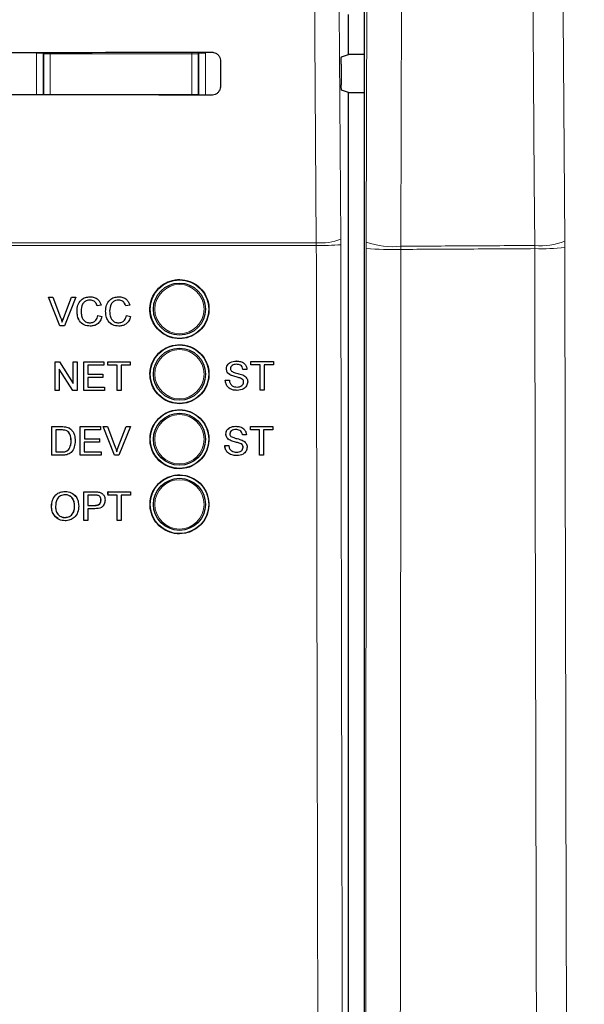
# Model space of a CAD drawing. Header units: millimetres. Extents: x 5 to 418, y 2 to 292.
# Tile 18 of 70: x 118 to 125, y 158 to 171. Entities that reach past the tile are written whole.
import ezdxf

# ---------------------------------------------------------------- set-up
doc = ezdxf.new("R2010")
doc.units = ezdxf.units.MM
doc.layers.add('SLD-0', color=7, linetype='Continuous')
doc.styles.add('SLDTEXTSTYLE1', font='TXT', dxfattribs={"width": 0.605})
doc.dimstyles.new('SLDDIMSTYLE1', dxfattribs={"dimtxt": 3.5, "dimasz": 3.302, "dimexe": 0, "dimexo": 0.0625, "dimgap": 0.875, "dimtad": 1, "dimdec": 1, "dimlfac": 6, "dimrnd": 1e-09, "dimzin": 12, "dimdsep": 46, "dimtxsty": 'SLDTEXTSTYLE1', "dimsah": 1, "dimcen": 0.09, "dimadec": 0, "dimazin": 3, "dimtfac": 1, "dimtofl": 0, "dimtmove": 0, "dimatfit": 3, "dimfxl": 1, "dimfrac": 2, "dimtolj": 1, "dimtzin": 12, "dimarcsym": 0})

# ---------------------------------------------------------------- blocks, each defined once
blk = doc.blocks.new('_D_1')
at = {"layer": 'SLD-0', "color": 7}
for p, q in [((130.495, 247.673), (149.439, 247.673)), ((148.439, 93.785), (148.439, 247.673)), ((116.637, 93.785), (149.439, 93.785))]:
    blk.add_line(p, q, dxfattribs=at)
for centre, start, end in [((145.753, 171.373), 63.4349, 116.5651), ((145.753, 170.085), 243.4349, 296.5651)]:
    blk.add_arc(centre, 6.006, start, end, dxfattribs=at)
for points in [[(148.439, 247.673), (147.931, 244.371), (148.947, 244.371)], [(148.439, 93.785), (148.947, 97.087), (147.931, 97.087)]]:
    blk.add_solid(points, dxfattribs=at)
at = {"layer": 'SLD-0', "color": 7, "insert": (143.927, 164.713), "char_height": 3.5, "attachment_point": 1, "rotation": 90, "style": 'SLDTEXTSTYLE1'}
blk.add_mtext('923,3', dxfattribs=at)

msp = doc.modelspace()

# ---------------------------------------------------------------- linework, layer by layer
at = {"color": 7, "linetype": 'Continuous', "lineweight": 25}
for p, q in [((122.2903, 181.8158), (122.2903, 147.096)), ((122.0888, 170.3251), (122.0888, 170.8367)), ((120.4459, 170.2476), (120.4467, 169.9142)), ((121.9968, 170.2944), (122.0888, 170.3251)), ((122.2903, 170.3251), (122.0888, 170.3251)), ((121.9925, 170.2001), (121.9943, 169.9391)), ((122.0888, 169.8367), (121.9986, 169.8668)), ((122.0888, 147.2305), (122.0888, 169.8367)), ((122.0888, 169.8367), (122.2903, 169.8367)), ((118.3909, 166.8515), (118.2432, 167.2181)), ((118.2436, 167.2181), (118.2432, 167.2181)), ((118.3913, 166.8515), (118.2436, 167.2181)), ((118.2436, 167.2181), (118.2996, 167.2181)), ((118.2996, 167.2181), (118.3992, 166.9553)), ((118.4392, 166.9553), (118.5391, 167.2181)), ((118.5951, 167.2181), (118.4473, 166.8515)), ((118.5391, 167.2181), (118.5388, 167.2181)), ((118.5391, 167.2181), (118.5951, 167.2181)), ((118.7783, 167.2228), (118.778, 167.2228)), ((119.1446, 167.2228), (119.1444, 167.2228)), ((118.4389, 166.9553), (118.5254, 167.183)), ((118.8678, 167.1052), (118.8675, 167.1052)), ((118.9195, 167.1163), (118.8678, 167.1052)), ((119.2342, 167.1052), (119.2338, 167.1052)), ((119.2858, 167.1163), (119.2342, 167.1052)), ((118.6095, 167.0375), (118.6092, 167.0375)), ((118.8772, 166.9809), (118.8769, 166.9809)), ((118.8772, 166.9809), (118.9289, 166.9688)), ((118.9759, 167.0375), (118.9755, 167.0375)), ((119.2436, 166.9809), (119.2432, 166.9809)), ((119.2436, 166.9809), (119.2952, 166.9688)), ((118.3913, 166.8515), (118.3909, 166.8515)), ((118.4473, 166.8515), (118.3913, 166.8515)), ((118.7793, 166.8468), (118.779, 166.8468)), ((119.1457, 166.8468), (119.1453, 166.8468)), ((118.3294, 166.3874), (118.3291, 166.3874)), ((118.3294, 166.0207), (118.3294, 166.3874)), ((118.3294, 166.3874), (118.384, 166.3874)), ((118.384, 166.3874), (118.5595, 166.1138)), ((118.5595, 166.3874), (118.5593, 166.3874)), ((118.5595, 166.1138), (118.5595, 166.3874)), ((118.5595, 166.3874), (118.6111, 166.3874)), ((118.6111, 166.3874), (118.6111, 166.0207)), ((118.6957, 166.3874), (118.6955, 166.3874)), ((118.6957, 166.0207), (118.6957, 166.3874)), ((118.6957, 166.3874), (118.9539, 166.3874)), ((118.9539, 166.3451), (118.7473, 166.3451)), ((118.7473, 166.3451), (118.7473, 166.2323)), ((118.9539, 166.3874), (118.9539, 166.3451)), ((119.0056, 166.3874), (119.0055, 166.3874)), ((119.0056, 166.3451), (119.0055, 166.3451)), ((119.0056, 166.3451), (119.0056, 166.3874)), ((119.0056, 166.3874), (119.292, 166.3874)), ((119.123, 166.3451), (119.0056, 166.3451)), ((119.123, 166.0207), (119.123, 166.3451)), ((119.292, 166.3451), (119.1747, 166.3451)), ((119.1747, 166.3451), (119.1747, 166.0207)), ((119.292, 166.3874), (119.292, 166.3451)), ((120.6506, 166.3998), (120.6505, 166.3998)), ((120.8381, 166.3951), (120.8379, 166.3951)), ((120.8381, 166.3528), (120.8379, 166.3528)), ((120.8381, 166.3528), (120.8381, 166.3951)), ((120.8381, 166.3951), (121.1246, 166.3951)), ((120.9555, 166.3528), (120.8381, 166.3528)), ((120.9555, 166.0284), (120.9555, 166.3528)), ((121.1246, 166.3528), (121.0072, 166.3528)), ((121.0072, 166.3528), (121.0072, 166.0284)), ((121.1246, 166.3951), (121.1246, 166.3528)), ((118.5565, 166.0207), (118.381, 166.2943)), ((118.381, 166.2943), (118.381, 166.0207)), ((118.7473, 166.2323), (118.9399, 166.2323)), ((118.9399, 166.2323), (118.9399, 166.19)), ((120.5234, 166.2994), (120.5232, 166.2994)), ((120.5775, 166.2201), (120.5772, 166.2201)), ((120.7348, 166.2917), (120.7345, 166.2917)), ((120.7864, 166.2917), (120.7348, 166.2917)), ((120.9552, 166.0284), (120.9552, 166.3231)), ((118.9399, 166.19), (118.7473, 166.19)), ((118.7473, 166.19), (118.7473, 166.063)), ((120.5093, 166.1554), (120.509, 166.1554)), ((120.5093, 166.1554), (120.561, 166.1554)), ((120.7051, 166.1795), (120.7048, 166.1795)), ((120.7442, 166.13), (120.7438, 166.13)), ((118.3286, 166.0207), (118.3286, 166.0212)), ((118.3294, 166.0207), (118.3286, 166.0207)), ((118.381, 166.0207), (118.3294, 166.0207)), ((118.5565, 166.0207), (118.5559, 166.0207)), ((118.6111, 166.0207), (118.5565, 166.0207)), ((118.6957, 166.0207), (118.695, 166.0207)), ((118.9633, 166.0207), (118.6957, 166.0207)), ((118.7473, 166.063), (118.9633, 166.063)), ((118.9633, 166.063), (118.9633, 166.0207)), ((119.123, 166.0207), (119.1224, 166.0207)), ((119.1747, 166.0207), (119.123, 166.0207)), ((120.6628, 166.0237), (120.6624, 166.0237)), ((120.9555, 166.0284), (120.9552, 166.0284)), ((121.0072, 166.0284), (120.9555, 166.0284)), ((118.2847, 165.193), (118.2853, 165.5595)), ((118.2853, 165.5595), (118.2848, 165.5599)), ((118.2853, 165.5595), (118.4106, 165.5594)), ((118.3369, 165.5172), (118.3365, 165.2353)), ((118.4112, 165.5171), (118.3369, 165.5172)), ((118.4753, 165.5541), (118.4748, 165.5546)), ((118.5286, 165.5279), (118.5281, 165.5284)), ((118.5355, 165.5216), (118.5349, 165.5222)), ((118.6517, 165.5594), (118.6512, 165.5599)), ((118.6512, 165.1929), (118.6517, 165.5594)), ((118.6517, 165.5594), (118.9101, 165.5593)), ((118.7033, 165.5171), (118.7032, 165.4043)), ((118.91, 165.517), (118.7033, 165.5171)), ((118.9101, 165.5593), (118.9095, 165.5598)), ((118.9101, 165.5593), (118.91, 165.517)), ((118.9434, 165.5593), (118.9428, 165.5598)), ((119.0906, 165.1928), (118.9434, 165.5593)), ((118.9434, 165.5593), (118.9994, 165.5592)), ((118.9994, 165.5592), (118.9988, 165.5598)), ((118.9994, 165.5592), (119.0986, 165.2966)), ((119.138, 165.2971), (119.2384, 165.5598)), ((119.1386, 165.2966), (119.239, 165.5592)), ((119.295, 165.5592), (119.1466, 165.1928)), ((119.239, 165.5592), (119.2384, 165.5598)), ((119.2384, 165.5598), (119.2944, 165.5597)), ((119.239, 165.5592), (119.295, 165.5592)), ((119.295, 165.5592), (119.2944, 165.5597)), ((120.5165, 165.4639), (120.5163, 165.4639)), ((120.6436, 165.5643), (120.6436, 165.5643)), ((120.7278, 165.4562), (120.7276, 165.4562)), ((120.7795, 165.4562), (120.7278, 165.4562)), ((120.8312, 165.5173), (120.8309, 165.5173)), ((120.8312, 165.5596), (120.831, 165.5596)), ((120.8312, 165.5173), (120.8312, 165.5596)), ((120.8312, 165.5596), (121.1177, 165.5596)), ((120.9486, 165.5173), (120.8312, 165.5173)), ((120.9482, 165.1929), (120.9482, 165.488)), ((120.9486, 165.1929), (120.9486, 165.5173)), ((121.1177, 165.5173), (121.0002, 165.5173)), ((121.0002, 165.5173), (121.0002, 165.1929)), ((121.1177, 165.5596), (121.1177, 165.5173)), ((118.534, 165.379), (118.5335, 165.3794)), ((118.7031, 165.362), (118.7029, 165.2352)), ((118.8957, 165.362), (118.7031, 165.362)), ((118.7032, 165.4043), (118.8958, 165.4042)), ((118.8958, 165.4042), (118.8952, 165.4048)), ((118.8958, 165.4042), (118.8957, 165.362)), ((120.5024, 165.3198), (120.502, 165.3198)), ((120.5024, 165.3198), (120.554, 165.3198)), ((120.5705, 165.3846), (120.5703, 165.3846)), ((120.6982, 165.344), (120.6978, 165.344)), ((118.2847, 165.193), (118.2843, 165.1935)), ((118.416, 165.193), (118.2847, 165.193)), ((118.3365, 165.2353), (118.412, 165.2353)), ((118.4986, 165.2611), (118.4981, 165.2616)), ((118.6512, 165.1929), (118.6507, 165.1934)), ((118.9189, 165.1928), (118.6512, 165.1929)), ((118.7029, 165.2352), (118.919, 165.2351)), ((118.919, 165.2351), (118.9185, 165.2356)), ((118.919, 165.2351), (118.9189, 165.1928)), ((119.0906, 165.1928), (119.09, 165.1933)), ((119.1466, 165.1928), (119.0906, 165.1928)), ((119.1386, 165.2966), (119.138, 165.2971)), ((120.7372, 165.2945), (120.7369, 165.2945)), ((120.9486, 165.1929), (120.9482, 165.1929)), ((121.0002, 165.1929), (120.9486, 165.1929)), ((120.6558, 165.1882), (120.6555, 165.1882)), ((118.4574, 164.7293), (118.4567, 164.7299)), ((118.6957, 164.5517), (118.696, 164.7252)), ((118.6967, 164.7246), (118.696, 164.7252)), ((118.696, 164.7252), (118.8306, 164.7252)), ((118.6961, 164.3582), (118.6967, 164.7246)), ((118.6967, 164.7246), (118.8313, 164.7246)), ((118.8856, 164.7211), (118.8849, 164.7217)), ((118.9368, 164.6984), (118.936, 164.6991)), ((119.0059, 164.6887), (119.006, 164.7252)), ((119.0067, 164.7246), (119.006, 164.7252)), ((119.006, 164.7252), (119.2925, 164.7252)), ((119.0066, 164.6823), (119.0067, 164.7246)), ((119.0067, 164.7246), (119.2932, 164.7246)), ((119.2932, 164.7246), (119.2925, 164.7252)), ((119.2932, 164.7246), (119.2931, 164.6823)), ((118.7483, 164.6823), (118.7481, 164.5508)), ((118.8358, 164.6823), (118.7483, 164.6823)), ((118.9173, 164.6178), (118.9166, 164.6184)), ((119.0066, 164.6823), (119.0059, 164.6829)), ((119.1241, 164.6823), (119.0066, 164.6823)), ((119.1235, 164.3582), (119.1241, 164.6823)), ((119.1757, 164.6823), (119.1752, 164.3582)), ((119.2931, 164.6823), (119.1757, 164.6823)), ((118.2831, 164.5365), (118.2824, 164.5372)), ((118.579, 164.5411), (118.5783, 164.5418)), ((118.748, 164.5085), (118.7478, 164.3582)), ((118.8378, 164.5085), (118.748, 164.5085)), ((118.7481, 164.5508), (118.8365, 164.5508)), ((118.4565, 164.3957), (118.4557, 164.3964)), ((118.6961, 164.3582), (118.6955, 164.3588)), ((118.7478, 164.3582), (118.6961, 164.3582)), ((119.1235, 164.3582), (119.1229, 164.3587)), ((119.1752, 164.3582), (119.1235, 164.3582))]:
    msp.add_line(p, q, dxfattribs=at)
at = {"color": 7, "linetype": 'Continuous', "lineweight": 18}
for p, q in [((122.3154, 167.9239), (122.3424, 179.7131)), ((122.786, 179.6591), (122.759, 167.8699)), ((118.0902, 170.3433), (118.1736, 170.3433)), ((118.0902, 169.8079), (118.0902, 170.3433)), ((118.1823, 170.3345), (118.1736, 170.3433)), ((118.1736, 170.3433), (118.1736, 169.8078)), ((118.1823, 170.3345), (118.2656, 170.3345)), ((118.1823, 169.8126), (118.1823, 170.3345)), ((118.2656, 170.3528), (118.2656, 170.3345)), ((118.2656, 170.3345), (118.2656, 169.8126)), ((120.0786, 170.3345), (118.2656, 170.3345)), ((120.0786, 170.3542), (120.0786, 170.3345)), ((120.0786, 169.8126), (120.0786, 170.3345)), ((120.0786, 170.3345), (120.1619, 170.3345)), ((120.1707, 170.3433), (120.1619, 170.3345)), ((120.1619, 170.3345), (120.1619, 169.8126)), ((120.1707, 169.8063), (120.1707, 170.3433)), ((120.254, 170.3433), (120.1707, 170.3433)), ((120.254, 170.3433), (120.254, 169.8063)), ((118.1822, 169.8078), (118.1823, 169.8126)), ((118.1823, 169.8126), (118.2656, 169.8126)), ((118.1827, 169.8078), (118.1823, 169.8126)), ((118.2656, 169.8126), (120.0786, 169.8126)), ((118.2656, 169.8126), (118.2656, 169.8078)), ((120.0786, 169.8126), (120.1619, 169.8126)), ((120.0786, 169.8126), (120.0786, 169.8064)), ((120.1619, 169.8126), (120.1613, 169.8063)), ((120.1619, 169.8126), (120.162, 169.8063)), ((121.6754, 167.88), (117.615, 167.88)), ((117.6171, 167.9151), (121.6749, 167.9151)), ((121.6749, 167.9151), (121.6754, 167.88)), ((121.9889, 167.8891), (121.9886, 167.9593)), ((122.3154, 167.9239), (122.3153, 167.8426)), ((122.7589, 167.8292), (122.759, 167.8699)), ((124.4736, 167.839), (124.4733, 167.8796)), ((124.8581, 167.9336), (124.8585, 167.8523)), ((118.4392, 166.9553), (118.4389, 166.9553)), ((118.4106, 165.5594), (118.4101, 165.5599)), ((118.412, 165.2353), (118.4115, 165.2357)), ((118.8313, 164.7246), (118.8306, 164.7252)), ((118.8365, 164.5508), (118.8358, 164.5514))]:
    msp.add_line(p, q, dxfattribs=at)
at = {"color": 7, "linetype": 'Continuous', "lineweight": 18, "flags": 128}
for points in [[(121.6749, 167.9151), (121.6703, 168.5758), (121.6516, 171.2186), (121.5915, 179.7089)], [(121.9055, 179.7531), (121.9471, 173.8541), (121.9886, 167.9593)], [(124.7769, 179.7204), (124.7976, 176.7224), (124.8182, 173.7244), (124.8581, 167.9336)], [(124.4733, 167.8796), (124.4676, 168.7058), (124.4448, 172.0106), (124.4219, 175.3154), (124.3919, 179.6664)], [(118.1823, 170.3345), (118.1839, 170.3507), (118.1844, 170.3527)], [(120.1595, 170.3542), (120.1603, 170.3507), (120.1619, 170.3345)]]:
    msp.add_lwpolyline(points, dxfattribs=at)
at = {"color": 7, "linetype": 'Continuous', "lineweight": 25}
for centre, radius in [((119.9221, 167.0642), 0.375), ((119.9221, 167.0642), 0.3333), ((119.9221, 166.2309), 0.375), ((119.9221, 166.2309), 0.3333), ((119.9221, 165.3976), 0.375), ((119.9221, 165.3976), 0.3333), ((119.9221, 164.5642), 0.375), ((119.9221, 164.5642), 0.3333)]:
    msp.add_circle(centre, radius, dxfattribs=at)
at = {"color": 7, "linetype": 'Continuous', "lineweight": 18}
for centre in [(119.9221, 167.0642), (119.9221, 166.2309), (119.9221, 165.3976), (119.9221, 164.5642)]:
    msp.add_circle(centre, 0.3158, dxfattribs=at)
for centre, radius, start, end in [((121.738, 168.6025), 0.6903, 264.75697, 291.28619), ((121.7401, 171.0503), 3.171, 268.83046, 274.50021), ((122.6476, 171.5145), 3.6869, 264.82915, 271.72905), ((122.6492, 168.8164), 0.9529, 249.49854, 276.61784), ((124.5493, 168.7365), 0.8602, 264.92833, 291.03611), ((124.5518, 171.1553), 3.3173, 268.65058, 275.30507)]:
    msp.add_arc(centre, radius, start, end, dxfattribs=at)
at = {"color": 7, "linetype": 'Continuous', "lineweight": 25}
for centre, major_axis, start_param, end_param in [((112.0888, 173.2448), (165.7984, 0), 4.7457074, 4.7621688), ((112.0888, 166.9305), (164.9535, 0), 1.5207614, 1.5372995)]:
    msp.add_ellipse(centre, major_axis=major_axis, ratio=0.0174551, start_param=start_param, end_param=end_param, dxfattribs=at)
for points, knots in [([(120.3388, 170.3544), (120.3447, 170.3541), (120.3625, 170.3532), (120.3911, 170.343), (120.4197, 170.3206), (120.4394, 170.2897), (120.4456, 170.2637), (120.4459, 170.2496), (120.4459, 170.2476)], [0, 0, 0, 0, 0.1046692, 0.317023, 0.5307428, 0.746575, 0.9639054, 1, 1, 1, 1]), ([(121.9925, 170.2001), (121.9925, 170.2094), (121.9924, 170.2281), (121.993, 170.2547), (121.994, 170.2761), (121.9953, 170.2911), (121.9963, 170.2933), (121.9968, 170.2944)], [0, 0, 0, 0, 0.1983621, 0.396713, 0.5954388, 0.7952465, 1, 1, 1, 1]), ([(120.4467, 169.9142), (120.4464, 169.9082), (120.4455, 169.8899), (120.4349, 169.8607), (120.4118, 169.8318), (120.3805, 169.8123), (120.3546, 169.8064), (120.3407, 169.8062), (120.3388, 169.8062)], [0, 0, 0, 0, 0.1086494, 0.3253892, 0.5407101, 0.7539172, 0.9656881, 1, 1, 1, 1]), ([(121.9986, 169.8668), (121.9981, 169.8679), (121.9971, 169.8701), (121.9958, 169.885), (121.9948, 169.9067), (121.9944, 169.9263), (121.9943, 169.9373), (121.9943, 169.9391)], [0, 0, 0, 0, 0.2392868, 0.4785981, 0.7171951, 0.9543381, 1, 1, 1, 1]), ([(119.6547, 167.3324), (119.6276, 167.2995), (119.5733, 167.2336), (119.5391, 167.1076), (119.5458, 166.979), (119.5953, 166.8594), (119.6815, 166.7629), (119.795, 166.7003), (119.9229, 166.6789), (120.0506, 166.701), (120.1637, 166.7642), (120.2494, 166.8612), (120.2982, 166.9809), (120.3046, 167.11), (120.268, 167.2341), (120.1924, 167.3391), (120.0863, 167.4132), (119.9613, 167.4481), (119.8323, 167.4392), (119.7267, 167.3956), (119.6747, 167.35), (119.6547, 167.3324)], [0, 0, 0, 0, 0.0535723, 0.1071443, 0.1607313, 0.2143785, 0.2681024, 0.321888, 0.375695, 0.4294732, 0.4831833, 0.5368141, 0.5903891, 0.6439578, 0.6975746, 0.7512731, 0.8050495, 0.8588638, 0.9126587, 0.9663868, 1, 1, 1, 1]), ([(118.6092, 167.0375), (118.6112, 167.064), (118.6151, 167.1167), (118.6559, 167.1816), (118.7158, 167.2171), (118.7572, 167.2209), (118.778, 167.2228)], [0, 0, 0, 0, 0.2804925, 0.5595697, 0.7796153, 1, 1, 1, 1]), ([(118.6095, 167.0375), (118.6115, 167.064), (118.6155, 167.1167), (118.6563, 167.1816), (118.7162, 167.2171), (118.7576, 167.2209), (118.7783, 167.2228)], [0, 0, 0, 0, 0.2804925, 0.5595697, 0.7796153, 1, 1, 1, 1]), ([(118.7783, 167.2228), (118.7963, 167.2215), (118.8321, 167.2189), (118.8761, 167.1923), (118.9055, 167.1562), (118.9148, 167.1296), (118.9195, 167.1163)], [0, 0, 0, 0, 0.2800806, 0.5594487, 0.7795488, 1, 1, 1, 1]), ([(118.9755, 167.0375), (118.9775, 167.064), (118.9814, 167.1167), (119.0222, 167.1816), (119.0822, 167.2171), (119.1236, 167.2209), (119.1443, 167.2228)], [0, 0, 0, 0, 0.2804925, 0.5595697, 0.7796153, 1, 1, 1, 1]), ([(118.9759, 167.0375), (118.9778, 167.064), (118.9818, 167.1167), (119.0226, 167.1816), (119.0825, 167.2171), (119.1239, 167.2209), (119.1446, 167.2228)], [0, 0, 0, 0, 0.2804925, 0.5595697, 0.7796153, 1, 1, 1, 1]), ([(119.1446, 167.2228), (119.1626, 167.2215), (119.1984, 167.2189), (119.2424, 167.1923), (119.2718, 167.1562), (119.2812, 167.1296), (119.2858, 167.1163)], [0, 0, 0, 0, 0.2800806, 0.5594487, 0.7795488, 1, 1, 1, 1]), ([(118.7758, 167.1805), (118.7629, 167.1796), (118.737, 167.1779), (118.7024, 167.1582), (118.6669, 167.1131), (118.6635, 167.0688), (118.6612, 167.0377)], [0, 0, 0, 0, 0.1872234, 0.3739058, 0.5607363, 1, 1, 1, 1]), ([(118.8675, 167.1052), (118.8634, 167.1166), (118.8554, 167.1393), (118.8327, 167.1654), (118.8039, 167.1788), (118.785, 167.18), (118.7755, 167.1805)], [0, 0, 0, 0, 0.2805533, 0.55973893, 0.77965382, 1, 1, 1, 1]), ([(118.8678, 167.1052), (118.8638, 167.1166), (118.8557, 167.1393), (118.833, 167.1654), (118.8043, 167.1788), (118.7853, 167.18), (118.7758, 167.1805)], [0, 0, 0, 0, 0.2805533, 0.5597389, 0.7796538, 1, 1, 1, 1]), ([(119.1421, 167.1805), (119.1292, 167.1796), (119.1033, 167.1779), (119.0688, 167.1582), (119.0332, 167.1131), (119.0299, 167.0688), (119.0275, 167.0377)], [0, 0, 0, 0, 0.1872234, 0.3739058, 0.5607363, 1, 1, 1, 1]), ([(119.2338, 167.1052), (119.2298, 167.1166), (119.2217, 167.1393), (119.199, 167.1654), (119.1703, 167.1788), (119.1513, 167.18), (119.1418, 167.1805)], [0, 0, 0, 0, 0.2805533, 0.5597389, 0.7796538, 1, 1, 1, 1]), ([(119.2342, 167.1052), (119.2301, 167.1166), (119.2221, 167.1393), (119.1993, 167.1654), (119.1706, 167.1788), (119.1516, 167.18), (119.1421, 167.1805)], [0, 0, 0, 0, 0.2805533, 0.5597389, 0.7796538, 1, 1, 1, 1]), ([(118.779, 166.8468), (118.7515, 166.8488), (118.6968, 166.8528), (118.639, 166.9085), (118.6137, 166.9738), (118.6107, 167.0163), (118.6092, 167.0375)], [0, 0, 0, 0, 0.2799551, 0.5580876, 0.7789116, 1, 1, 1, 1]), ([(118.7793, 166.8468), (118.7519, 166.8488), (118.6972, 166.8528), (118.6393, 166.9085), (118.6141, 166.9738), (118.611, 167.0163), (118.6095, 167.0375)], [0, 0, 0, 0, 0.2799551, 0.5580876, 0.7789116, 1, 1, 1, 1]), ([(118.6612, 167.0377), (118.6622, 167.0181), (118.6643, 166.9788), (118.6856, 166.9261), (118.7281, 166.8945), (118.759, 166.8909), (118.7745, 166.8891)], [0, 0, 0, 0, 0.281245, 0.5607156, 0.780138, 1, 1, 1, 1]), ([(118.7741, 166.8891), (118.7882, 166.8904), (118.8164, 166.8932), (118.8592, 166.9243), (118.8702, 166.9594), (118.8769, 166.9809)], [0, 0, 0, 0, 0.2807112, 0.5609046, 1, 1, 1, 1]), ([(118.7745, 166.8891), (118.7886, 166.8904), (118.8167, 166.8932), (118.8596, 166.9243), (118.8705, 166.9594), (118.8772, 166.9809)], [0, 0, 0, 0, 0.2807112, 0.5609046, 1, 1, 1, 1]), ([(118.9289, 166.9688), (118.9228, 166.9501), (118.9107, 166.9126), (118.872, 166.8716), (118.8256, 166.8498), (118.7948, 166.8478), (118.7793, 166.8468)], [0, 0, 0, 0, 0.2802563, 0.5595462, 0.7795894, 1, 1, 1, 1]), ([(119.1453, 166.8468), (119.1179, 166.8488), (119.0631, 166.8528), (119.0053, 166.9085), (118.98, 166.9738), (118.977, 167.0163), (118.9755, 167.0375)], [0, 0, 0, 0, 0.2799551, 0.5580876, 0.7789116, 1, 1, 1, 1]), ([(119.1457, 166.8468), (119.1182, 166.8488), (119.0635, 166.8528), (119.0056, 166.9085), (118.9804, 166.9738), (118.9774, 167.0163), (118.9759, 167.0375)], [0, 0, 0, 0, 0.27995506, 0.55808759, 0.77891157, 1, 1, 1, 1]), ([(119.0275, 167.0377), (119.0285, 167.0181), (119.0306, 166.9788), (119.0519, 166.9261), (119.0944, 166.8945), (119.1254, 166.8909), (119.1408, 166.8891)], [0, 0, 0, 0, 0.281245, 0.5607156, 0.780138, 1, 1, 1, 1]), ([(119.1405, 166.8891), (119.1545, 166.8904), (119.1827, 166.8932), (119.2255, 166.9243), (119.2365, 166.9594), (119.2432, 166.9809)], [0, 0, 0, 0, 0.2807112, 0.5609046, 1, 1, 1, 1]), ([(119.1408, 166.8891), (119.1549, 166.8904), (119.183, 166.8932), (119.2259, 166.9243), (119.2369, 166.9594), (119.2436, 166.9809)], [0, 0, 0, 0, 0.2807112, 0.5609046, 1, 1, 1, 1]), ([(119.2952, 166.9688), (119.2892, 166.9501), (119.277, 166.9126), (119.2384, 166.8716), (119.1919, 166.8498), (119.1611, 166.8478), (119.1457, 166.8468)], [0, 0, 0, 0, 0.2802563, 0.5595462, 0.7795894, 1, 1, 1, 1]), ([(118.3992, 166.9553), (118.4033, 166.9444), (118.4106, 166.9249), (118.4167, 166.9049), (118.4193, 166.8961)], [0, 0, 0, 0, 0.5599982, 1, 1, 1, 1]), ([(118.419, 166.8961), (118.4224, 166.9073), (118.4284, 166.9272), (118.4357, 166.9467), (118.4389, 166.9553)], [0, 0, 0, 0, 0.5599723, 1, 1, 1, 1]), ([(118.4193, 166.8961), (118.4227, 166.9073), (118.4287, 166.9272), (118.436, 166.9467), (118.4392, 166.9553)], [0, 0, 0, 0, 0.5599723, 1, 1, 1, 1]), ([(119.6548, 166.4985), (119.6277, 166.4656), (119.5736, 166.3998), (119.5395, 166.274), (119.5463, 166.1455), (119.5959, 166.026), (119.6821, 165.9297), (119.7955, 165.8673), (119.9232, 165.846), (120.0508, 165.8682), (120.1637, 165.9314), (120.2492, 166.0284), (120.2978, 166.148), (120.3042, 166.277), (120.2675, 166.4008), (120.1919, 166.5057), (120.0858, 166.5796), (119.9609, 166.6143), (119.832, 166.6053), (119.7266, 166.5617), (119.6748, 166.5161), (119.6548, 166.4985)], [0, 0, 0, 0, 0.0535691, 0.1071378, 0.1607248, 0.2143765, 0.2681074, 0.3218995, 0.3757097, 0.4294864, 0.4831909, 0.5368144, 0.5903835, 0.6439506, 0.6975706, 0.7512757, 0.8050594, 0.8588783, 0.912673, 0.9663964, 1, 1, 1, 1]), ([(120.5231, 166.2994), (120.5243, 166.3107), (120.5268, 166.3333), (120.545, 166.3629), (120.5847, 166.3935), (120.6232, 166.3972), (120.6503, 166.3998)], [0, 0, 0, 0, 0.1870287, 0.3741238, 0.5611402, 1, 1, 1, 1]), ([(120.5234, 166.2994), (120.5246, 166.3107), (120.5271, 166.3333), (120.5454, 166.3629), (120.585, 166.3935), (120.6236, 166.3972), (120.6506, 166.3998)], [0, 0, 0, 0, 0.1870287, 0.3741238, 0.5611402, 1, 1, 1, 1]), ([(120.6527, 166.3575), (120.6427, 166.3571), (120.6228, 166.3564), (120.5963, 166.3462), (120.5783, 166.3263), (120.5762, 166.3106), (120.5751, 166.3028)], [0, 0, 0, 0, 0.2812903, 0.5608202, 0.7806803, 1, 1, 1, 1]), ([(120.6506, 166.3998), (120.6688, 166.3987), (120.705, 166.3964), (120.7519, 166.3733), (120.7805, 166.3344), (120.7845, 166.3059), (120.7864, 166.2917)], [0, 0, 0, 0, 0.2807972, 0.5601508, 0.7798767, 1, 1, 1, 1]), ([(120.7344, 166.2917), (120.7325, 166.3026), (120.7285, 166.3245), (120.699, 166.3545), (120.67, 166.3563), (120.6523, 166.3575)], [0, 0, 0, 0, 0.2810967, 0.5602874, 1, 1, 1, 1]), ([(120.7348, 166.2917), (120.7328, 166.3026), (120.7289, 166.3245), (120.6993, 166.3545), (120.6704, 166.3563), (120.6527, 166.3575)], [0, 0, 0, 0, 0.2810967, 0.5602874, 1, 1, 1, 1]), ([(120.5772, 166.2201), (120.5689, 166.2248), (120.5525, 166.2342), (120.5289, 166.2599), (120.5253, 166.2844), (120.5231, 166.2994)], [0, 0, 0, 0, 0.2814452, 0.5622732, 1, 1, 1, 1]), ([(120.5775, 166.2201), (120.5693, 166.2248), (120.5528, 166.2342), (120.5293, 166.2599), (120.5256, 166.2844), (120.5234, 166.2994)], [0, 0, 0, 0, 0.28144516, 0.56227323, 1, 1, 1, 1]), ([(120.5751, 166.3028), (120.5757, 166.2959), (120.5768, 166.2837), (120.5847, 166.2745), (120.5882, 166.2704)], [0, 0, 0, 0, 0.5596169, 1, 1, 1, 1]), ([(120.7048, 166.1795), (120.6903, 166.1842), (120.6665, 166.1918), (120.6327, 166.2004), (120.6043, 166.2085), (120.5862, 166.2163), (120.5772, 166.2201)], [0, 0, 0, 0, 0.3399393, 0.5600249, 0.7800825, 1, 1, 1, 1]), ([(120.7051, 166.1795), (120.6907, 166.1842), (120.6668, 166.1918), (120.633, 166.2004), (120.6046, 166.2085), (120.5865, 166.2163), (120.5775, 166.2201)], [0, 0, 0, 0, 0.3399393, 0.5600249, 0.7800825, 1, 1, 1, 1]), ([(120.5882, 166.2704), (120.6037, 166.2626), (120.6293, 166.2498), (120.6682, 166.2414), (120.7007, 166.2329), (120.7218, 166.2251), (120.7323, 166.2212)], [0, 0, 0, 0, 0.3384083, 0.5589741, 0.7795351, 1, 1, 1, 1]), ([(120.7323, 166.2212), (120.742, 166.2162), (120.7613, 166.2064), (120.7824, 166.1839), (120.7941, 166.1581), (120.7953, 166.141), (120.7958, 166.1325)], [0, 0, 0, 0, 0.28037134, 0.55990891, 0.77985887, 1, 1, 1, 1]), ([(120.6624, 166.0237), (120.6411, 166.0248), (120.5985, 166.027), (120.5449, 166.0577), (120.5147, 166.1053), (120.5109, 166.1387), (120.509, 166.1554)], [0, 0, 0, 0, 0.28081353, 0.55956288, 0.77961982, 1, 1, 1, 1]), ([(120.6628, 166.0237), (120.6414, 166.0248), (120.5988, 166.027), (120.5453, 166.0577), (120.5151, 166.1053), (120.5112, 166.1387), (120.5093, 166.1554)], [0, 0, 0, 0, 0.2808135, 0.5595629, 0.7796198, 1, 1, 1, 1]), ([(120.561, 166.1554), (120.5631, 166.1414), (120.5672, 166.1135), (120.5944, 166.083), (120.6276, 166.0683), (120.6495, 166.0668), (120.6605, 166.066)], [0, 0, 0, 0, 0.280632, 0.5586744, 0.7791973, 1, 1, 1, 1]), ([(120.6602, 166.066), (120.6712, 166.0667), (120.6931, 166.0681), (120.7214, 166.0816), (120.7401, 166.1042), (120.7426, 166.1214), (120.7438, 166.13)], [0, 0, 0, 0, 0.2809172, 0.5608127, 0.7805018, 1, 1, 1, 1]), ([(120.6605, 166.066), (120.6715, 166.0667), (120.6934, 166.0681), (120.7218, 166.0816), (120.7404, 166.1042), (120.7429, 166.1214), (120.7442, 166.13)], [0, 0, 0, 0, 0.2809172, 0.5608127, 0.7805018, 1, 1, 1, 1]), ([(120.7958, 166.1325), (120.7929, 166.1147), (120.787, 166.0789), (120.7374, 166.0323), (120.6911, 166.027), (120.6628, 166.0237)], [0, 0, 0, 0, 0.2799417, 0.5600797, 1, 1, 1, 1]), ([(120.7438, 166.13), (120.7432, 166.1363), (120.742, 166.149), (120.7286, 166.1683), (120.7138, 166.1753), (120.7048, 166.1795)], [0, 0, 0, 0, 0.2800885, 0.55997049, 1, 1, 1, 1]), ([(120.7442, 166.13), (120.7436, 166.1363), (120.7424, 166.149), (120.729, 166.1683), (120.7142, 166.1753), (120.7051, 166.1795)], [0, 0, 0, 0, 0.2800885, 0.5599705, 1, 1, 1, 1]), ([(119.6549, 165.6647), (119.6279, 165.6318), (119.5739, 165.566), (119.5399, 165.4403), (119.5468, 165.312), (119.5964, 165.1927), (119.6826, 165.0966), (119.7959, 165.0343), (119.9235, 165.0131), (120.0509, 165.0354), (120.1636, 165.0987), (120.249, 165.1955), (120.2974, 165.3151), (120.3037, 165.4439), (120.267, 165.5675), (120.1914, 165.6722), (120.0853, 165.746), (119.9605, 165.7806), (119.8319, 165.7715), (119.7266, 165.7279), (119.6748, 165.6822), (119.6549, 165.6647)], [0, 0, 0, 0, 0.05356601, 0.10713144, 0.16071865, 0.21437501, 0.26811307, 0.32191177, 0.37572507, 0.4295001, 0.4831988, 0.53681484, 0.59037818, 0.64394365, 0.69756704, 0.75127913, 0.80507014, 0.85889352, 0.91268789, 0.96640628, 1, 1, 1, 1]), ([(118.41, 165.56), (118.4222, 165.5599), (118.4439, 165.5599), (118.4653, 165.5563), (118.4747, 165.5547)], [0, 0, 0, 0, 0.560174, 1, 1, 1, 1]), ([(118.4106, 165.5594), (118.4228, 165.5594), (118.4445, 165.5593), (118.4659, 165.5557), (118.4753, 165.5541)], [0, 0, 0, 0, 0.56017401, 1, 1, 1, 1]), ([(118.4717, 165.5096), (118.4606, 165.5123), (118.4407, 165.5172), (118.4202, 165.5171), (118.4112, 165.5171)], [0, 0, 0, 0, 0.5592546, 1, 1, 1, 1]), ([(118.534, 165.379), (118.5324, 165.408), (118.5302, 165.4486), (118.501, 165.4923), (118.4815, 165.5038), (118.4717, 165.5096)], [0, 0, 0, 0, 0.5591497, 0.7800403, 1, 1, 1, 1]), ([(118.4747, 165.5547), (118.4856, 165.5516), (118.505, 165.546), (118.5209, 165.5338), (118.528, 165.5285)], [0, 0, 0, 0, 0.55984653, 1, 1, 1, 1]), ([(118.4753, 165.5541), (118.4862, 165.551), (118.5056, 165.5454), (118.5215, 165.5333), (118.5286, 165.5279)], [0, 0, 0, 0, 0.5598465, 1, 1, 1, 1]), ([(118.5334, 165.3795), (118.5314, 165.4081), (118.5285, 165.4479), (118.507, 165.4855), (118.4966, 165.4924), (118.4956, 165.4931)], [0, 0, 0, 0, 0.6949859, 0.9695382, 1, 1, 1, 1]), ([(118.5286, 165.5279), (118.5393, 165.5167), (118.5609, 165.4944), (118.5817, 165.4421), (118.5842, 165.4024), (118.5857, 165.3781)], [0, 0, 0, 0, 0.279769, 0.5599289, 1, 1, 1, 1]), ([(120.5161, 165.4639), (120.5173, 165.4752), (120.5198, 165.4978), (120.5381, 165.5274), (120.5777, 165.558), (120.6163, 165.5617), (120.6433, 165.5643)], [0, 0, 0, 0, 0.1870287, 0.3741238, 0.5611402, 1, 1, 1, 1]), ([(120.5702, 165.3846), (120.562, 165.3893), (120.5455, 165.3986), (120.522, 165.4244), (120.5183, 165.4489), (120.5161, 165.4639)], [0, 0, 0, 0, 0.2814452, 0.5622732, 1, 1, 1, 1]), ([(120.5165, 165.4639), (120.5177, 165.4752), (120.5201, 165.4978), (120.5384, 165.5274), (120.5781, 165.558), (120.6166, 165.5617), (120.6436, 165.5643)], [0, 0, 0, 0, 0.1870287, 0.3741238, 0.5611402, 1, 1, 1, 1]), ([(120.5705, 165.3846), (120.5623, 165.3893), (120.5459, 165.3986), (120.5223, 165.4244), (120.5187, 165.4489), (120.5165, 165.4639)], [0, 0, 0, 0, 0.2814452, 0.5622732, 1, 1, 1, 1]), ([(120.6457, 165.522), (120.6357, 165.5216), (120.6158, 165.5209), (120.5894, 165.5106), (120.5713, 165.4908), (120.5692, 165.4751), (120.5681, 165.4672)], [0, 0, 0, 0, 0.2812903, 0.5608202, 0.7806803, 1, 1, 1, 1]), ([(120.5681, 165.4672), (120.5688, 165.4604), (120.5699, 165.4482), (120.5778, 165.4389), (120.5813, 165.4349)], [0, 0, 0, 0, 0.5596169, 1, 1, 1, 1]), ([(120.6436, 165.5643), (120.6618, 165.5631), (120.698, 165.5609), (120.7449, 165.5378), (120.7736, 165.4988), (120.7775, 165.4704), (120.7795, 165.4562)], [0, 0, 0, 0, 0.2807972, 0.5601508, 0.7798767, 1, 1, 1, 1]), ([(120.7275, 165.4562), (120.7255, 165.4671), (120.7216, 165.489), (120.692, 165.5189), (120.6631, 165.5208), (120.6454, 165.522)], [0, 0, 0, 0, 0.2810967, 0.5602874, 1, 1, 1, 1]), ([(120.7278, 165.4562), (120.7259, 165.4671), (120.7219, 165.489), (120.6924, 165.5189), (120.6634, 165.5208), (120.6457, 165.522)], [0, 0, 0, 0, 0.2810967, 0.5602874, 1, 1, 1, 1]), ([(118.5857, 165.3781), (118.5838, 165.3514), (118.58, 165.298), (118.5426, 165.2291), (118.4793, 165.1956), (118.4371, 165.1938), (118.416, 165.193)], [0, 0, 0, 0, 0.28084, 0.5599517, 0.7790685, 1, 1, 1, 1]), ([(118.498, 165.2617), (118.5103, 165.282), (118.5323, 165.3185), (118.5331, 165.3608), (118.5334, 165.3795)], [0, 0, 0, 0, 0.5574522, 1, 1, 1, 1]), ([(118.4986, 165.2611), (118.5109, 165.2815), (118.5329, 165.3179), (118.5337, 165.3602), (118.534, 165.379)], [0, 0, 0, 0, 0.5574522, 1, 1, 1, 1]), ([(120.6555, 165.1882), (120.6341, 165.1893), (120.5916, 165.1915), (120.538, 165.2221), (120.5078, 165.2697), (120.5039, 165.3031), (120.502, 165.3198)], [0, 0, 0, 0, 0.2808135, 0.5595629, 0.7796198, 1, 1, 1, 1]), ([(120.6558, 165.1882), (120.6345, 165.1893), (120.5919, 165.1915), (120.5383, 165.2221), (120.5081, 165.2697), (120.5043, 165.3031), (120.5024, 165.3198)], [0, 0, 0, 0, 0.28081353, 0.55956288, 0.77961982, 1, 1, 1, 1]), ([(120.554, 165.3198), (120.5561, 165.3058), (120.5603, 165.278), (120.5874, 165.2475), (120.6207, 165.2328), (120.6426, 165.2313), (120.6536, 165.2305)], [0, 0, 0, 0, 0.280632, 0.5586744, 0.7791973, 1, 1, 1, 1]), ([(120.6978, 165.344), (120.6834, 165.3486), (120.6595, 165.3563), (120.6257, 165.3648), (120.5973, 165.373), (120.5792, 165.3807), (120.5702, 165.3846)], [0, 0, 0, 0, 0.3399393, 0.5600249, 0.7800825, 1, 1, 1, 1]), ([(120.6982, 165.344), (120.6837, 165.3486), (120.6599, 165.3563), (120.6261, 165.3648), (120.5977, 165.373), (120.5796, 165.3807), (120.5705, 165.3846)], [0, 0, 0, 0, 0.33993933, 0.56002492, 0.78008245, 1, 1, 1, 1]), ([(120.5813, 165.4349), (120.5967, 165.4271), (120.6223, 165.4143), (120.6612, 165.4059), (120.6938, 165.3974), (120.7148, 165.3896), (120.7253, 165.3856)], [0, 0, 0, 0, 0.33840831, 0.55897415, 0.77953514, 1, 1, 1, 1]), ([(120.7369, 165.2945), (120.7363, 165.3008), (120.7351, 165.3135), (120.7217, 165.3327), (120.7069, 165.3397), (120.6978, 165.344)], [0, 0, 0, 0, 0.2800885, 0.5599705, 1, 1, 1, 1]), ([(120.7372, 165.2945), (120.7366, 165.3008), (120.7354, 165.3135), (120.722, 165.3327), (120.7072, 165.3397), (120.6982, 165.344)], [0, 0, 0, 0, 0.2800885, 0.5599705, 1, 1, 1, 1]), ([(120.7253, 165.3856), (120.735, 165.3807), (120.7544, 165.3709), (120.7754, 165.3484), (120.7871, 165.3226), (120.7883, 165.3055), (120.7889, 165.297)], [0, 0, 0, 0, 0.2803713, 0.5599089, 0.7798589, 1, 1, 1, 1]), ([(118.4114, 165.2358), (118.4292, 165.2358), (118.4609, 165.2359), (118.4867, 165.2538), (118.498, 165.2617)], [0, 0, 0, 0, 0.561861, 1, 1, 1, 1]), ([(118.412, 165.2353), (118.4298, 165.2353), (118.4615, 165.2353), (118.4873, 165.2533), (118.4986, 165.2611)], [0, 0, 0, 0, 0.56186102, 1, 1, 1, 1]), ([(119.0986, 165.2966), (119.1027, 165.2856), (119.11, 165.2661), (119.116, 165.2462), (119.1187, 165.2374)], [0, 0, 0, 0, 0.5599982, 1, 1, 1, 1]), ([(119.1181, 165.238), (119.1215, 165.2491), (119.1275, 165.2691), (119.1348, 165.2886), (119.138, 165.2971)], [0, 0, 0, 0, 0.5599723, 1, 1, 1, 1]), ([(119.1187, 165.2374), (119.1221, 165.2486), (119.1281, 165.2685), (119.1354, 165.288), (119.1386, 165.2966)], [0, 0, 0, 0, 0.5599723, 1, 1, 1, 1]), ([(120.6532, 165.2305), (120.6642, 165.2312), (120.6861, 165.2326), (120.7145, 165.2461), (120.7332, 165.2686), (120.7356, 165.2859), (120.7369, 165.2945)], [0, 0, 0, 0, 0.2809172, 0.5608127, 0.7805018, 1, 1, 1, 1]), ([(120.6536, 165.2305), (120.6645, 165.2312), (120.6865, 165.2326), (120.7148, 165.2461), (120.7335, 165.2686), (120.736, 165.2859), (120.7372, 165.2945)], [0, 0, 0, 0, 0.2809172, 0.5608127, 0.7805018, 1, 1, 1, 1]), ([(120.7889, 165.297), (120.7859, 165.2791), (120.7801, 165.2434), (120.7304, 165.1968), (120.6841, 165.1915), (120.6558, 165.1882)], [0, 0, 0, 0, 0.2799417, 0.5600797, 1, 1, 1, 1]), ([(119.6551, 164.8309), (119.6281, 164.798), (119.5742, 164.7322), (119.5404, 164.6067), (119.5473, 164.4786), (119.5969, 164.3594), (119.6831, 164.2635), (119.7963, 164.2013), (119.9238, 164.1803), (120.051, 164.2027), (120.1635, 164.2659), (120.2487, 164.3627), (120.297, 164.4821), (120.3032, 164.6107), (120.2664, 164.7342), (120.1908, 164.8387), (120.0848, 164.9123), (119.9602, 164.9468), (119.8317, 164.9376), (119.7266, 164.894), (119.675, 164.8484), (119.6551, 164.8309)], [0, 0, 0, 0, 0.053563, 0.1071253, 0.1607129, 0.2143741, 0.2681195, 0.3219247, 0.375741, 0.4295142, 0.4832069, 0.5368154, 0.590373, 0.6439371, 0.697564, 0.7512832, 0.8050816, 0.8589094, 0.9127032, 0.9664164, 1, 1, 1, 1]), ([(118.2824, 164.5372), (118.2843, 164.5647), (118.288, 164.6195), (118.3308, 164.6861), (118.392, 164.7246), (118.4352, 164.7281), (118.4567, 164.7299)], [0, 0, 0, 0, 0.2805704, 0.5595746, 0.7795608, 1, 1, 1, 1]), ([(118.2831, 164.5365), (118.285, 164.564), (118.2887, 164.6188), (118.3316, 164.6855), (118.3928, 164.724), (118.4359, 164.7275), (118.4574, 164.7293)], [0, 0, 0, 0, 0.2805704, 0.5595746, 0.7795608, 1, 1, 1, 1]), ([(118.4577, 164.687), (118.4371, 164.6842), (118.396, 164.6787), (118.3395, 164.6233), (118.3366, 164.5691), (118.3348, 164.5359)], [0, 0, 0, 0, 0.2801277, 0.5596529, 1, 1, 1, 1]), ([(118.4567, 164.7299), (118.4842, 164.7271), (118.5369, 164.7218), (118.5734, 164.6836), (118.5908, 164.6653)], [0, 0, 0, 0, 0.5210819, 1, 1, 1, 1]), ([(118.4574, 164.7293), (118.4844, 164.7261), (118.5383, 164.7198), (118.5975, 164.668), (118.6265, 164.6042), (118.6293, 164.5619), (118.6307, 164.5408)], [0, 0, 0, 0, 0.2795644, 0.5585841, 0.7790872, 1, 1, 1, 1]), ([(118.579, 164.5411), (118.5778, 164.5611), (118.5754, 164.601), (118.548, 164.6515), (118.5047, 164.6821), (118.4734, 164.6853), (118.4577, 164.687)], [0, 0, 0, 0, 0.2807967, 0.5600682, 0.779984, 1, 1, 1, 1]), ([(118.8306, 164.7252), (118.8408, 164.7252), (118.859, 164.7251), (118.877, 164.7228), (118.8849, 164.7217)], [0, 0, 0, 0, 0.56010052, 1, 1, 1, 1]), ([(118.8313, 164.7246), (118.8415, 164.7245), (118.8597, 164.7244), (118.8777, 164.7221), (118.8856, 164.7211)], [0, 0, 0, 0, 0.5601005, 1, 1, 1, 1]), ([(118.8849, 164.7217), (118.8987, 164.7192), (118.918, 164.7155), (118.9307, 164.7014), (118.9343, 164.6974)], [0, 0, 0, 0, 0.7160888, 1, 1, 1, 1]), ([(118.8856, 164.7211), (118.8989, 164.7179), (118.9254, 164.7114), (118.9526, 164.6832), (118.9667, 164.6511), (118.9682, 164.6299), (118.969, 164.6192)], [0, 0, 0, 0, 0.280013, 0.5589104, 0.7793956, 1, 1, 1, 1]), ([(118.5783, 164.5418), (118.577, 164.5616), (118.5744, 164.6012), (118.5494, 164.6512), (118.5209, 164.6677), (118.5097, 164.6741)], [0, 0, 0, 0, 0.3792008, 0.756342, 1, 1, 1, 1]), ([(118.878, 164.6791), (118.8702, 164.6802), (118.8562, 164.6823), (118.842, 164.6823), (118.8358, 164.6823)], [0, 0, 0, 0, 0.5595849, 1, 1, 1, 1]), ([(118.8358, 164.5514), (118.847, 164.5518), (118.8693, 164.5526), (118.8994, 164.5658), (118.9147, 164.5919), (118.916, 164.6096), (118.9166, 164.6184)], [0, 0, 0, 0, 0.2814007, 0.5597529, 0.7793558, 1, 1, 1, 1]), ([(118.8365, 164.5508), (118.8477, 164.5511), (118.87, 164.5519), (118.9001, 164.5652), (118.9154, 164.5913), (118.9167, 164.6089), (118.9173, 164.6178)], [0, 0, 0, 0, 0.2814007, 0.5597529, 0.7793558, 1, 1, 1, 1]), ([(118.969, 164.6192), (118.967, 164.6009), (118.963, 164.5644), (118.9162, 164.5115), (118.8676, 164.5096), (118.8378, 164.5085)], [0, 0, 0, 0, 0.2807512, 0.5597085, 1, 1, 1, 1]), ([(118.9173, 164.6178), (118.9168, 164.6251), (118.9159, 164.6397), (118.907, 164.6584), (118.8941, 164.6725), (118.8833, 164.6769), (118.878, 164.6791)], [0, 0, 0, 0, 0.2802608, 0.5600775, 0.7801497, 1, 1, 1, 1]), ([(118.9166, 164.6184), (118.9161, 164.6257), (118.9151, 164.6402), (118.9073, 164.6581), (118.8989, 164.6659), (118.8958, 164.6688)], [0, 0, 0, 0, 0.3886713, 0.7767266, 1, 1, 1, 1]), ([(118.3664, 164.3812), (118.3491, 164.393), (118.3145, 164.4165), (118.288, 164.4755), (118.2843, 164.5166), (118.2824, 164.5372)], [0, 0, 0, 0, 0.3325502, 0.6661656, 1, 1, 1, 1]), ([(118.4566, 164.3535), (118.4301, 164.3565), (118.3773, 164.3626), (118.3188, 164.4127), (118.2885, 164.4744), (118.2849, 164.5158), (118.2831, 164.5365)], [0, 0, 0, 0, 0.2796, 0.5587653, 0.7793103, 1, 1, 1, 1]), ([(118.3348, 164.5359), (118.336, 164.5163), (118.3384, 164.4772), (118.3679, 164.4294), (118.4103, 164.4001), (118.4411, 164.3972), (118.4565, 164.3957)], [0, 0, 0, 0, 0.2806566, 0.559885, 0.7798492, 1, 1, 1, 1]), ([(118.4557, 164.3964), (118.4758, 164.3989), (118.516, 164.4041), (118.5577, 164.446), (118.576, 164.4946), (118.5776, 164.526), (118.5783, 164.5418)], [0, 0, 0, 0, 0.2791002, 0.558192, 0.7788064, 1, 1, 1, 1]), ([(118.4565, 164.3957), (118.4766, 164.3983), (118.5167, 164.4034), (118.5584, 164.4454), (118.5768, 164.494), (118.5783, 164.5254), (118.579, 164.5411)], [0, 0, 0, 0, 0.2791002, 0.558192, 0.7788064, 1, 1, 1, 1]), ([(118.6307, 164.5408), (118.6283, 164.5139), (118.6236, 164.4603), (118.5808, 164.3952), (118.5197, 164.3596), (118.4777, 164.3555), (118.4566, 164.3535)], [0, 0, 0, 0, 0.280353, 0.5595023, 0.7796353, 1, 1, 1, 1]), ([(118.4026, 164.41), (118.4053, 164.408), (118.4205, 164.3972), (118.4398, 164.3968), (118.4557, 164.3964)], [0, 0, 0, 0, 0.1780865, 1, 1, 1, 1])]:
    msp.add_open_spline(points, degree=3, knots=knots, dxfattribs=at)
at = {"color": 7, "linetype": 'Continuous', "lineweight": 18}
for points, knots in [([(121.7269, 147.2566), (121.7261, 147.4784), (121.7222, 148.587), (121.7067, 153.2444), (121.6885, 159.8966), (121.679, 165.6653), (121.6754, 167.88)], [0, 0, 0, 0, 0.0322876, 0.1614382, 0.6780666, 1, 1, 1, 1]), ([(121.9889, 167.8891), (121.9948, 164.4523), (122.0065, 157.5774), (122.029, 150.7123), (122.0402, 147.279)], [0, 0, 0, 0, 0.4998997, 1, 1, 1, 1]), ([(122.2965, 147.0898), (122.2966, 147.1615), (122.3008, 150.5547), (122.3085, 157.4689), (122.313, 164.3197), (122.3153, 167.8426)], [0, 0, 0, 0, 0.01036722, 0.491105, 1, 1, 1, 1]), ([(122.759, 167.8699), (123.0332, 167.8714), (123.6048, 167.8744), (124.1761, 167.8779), (124.4733, 167.8796)], [0, 0, 0, 0, 0.479802, 1, 1, 1, 1]), ([(124.8585, 167.8523), (124.8651, 164.5243), (124.8782, 157.8684), (124.9109, 147.8964), (124.946, 139.4726), (124.9721, 134.3772), (124.9812, 132.5962)], [0, 0, 0, 0, 0.2826981, 0.5653962, 0.8480943, 1, 1, 1, 1]), ([(122.7589, 167.8292), (122.7565, 164.3033), (122.7519, 157.3748), (122.7437, 150.4572), (122.7397, 147.0599)], [0, 0, 0, 0, 0.5088958, 1, 1, 1, 1]), ([(124.4736, 167.839), (124.1764, 167.8372), (123.6049, 167.8338), (123.0332, 167.8307), (122.7589, 167.8292)], [0, 0, 0, 0, 0.5202604, 1, 1, 1, 1]), ([(124.5962, 132.5547), (124.5871, 134.3371), (124.561, 139.4365), (124.5259, 147.8671), (124.4933, 157.8471), (124.4802, 164.5083), (124.4736, 167.839)], [0, 0, 0, 0, 0.1519058, 0.4346037, 0.7173017, 1, 1, 1, 1])]:
    msp.add_open_spline(points, degree=3, knots=knots, dxfattribs=at)

# ---------------------------------------------------------------- dimensions: what is measured, and where the dimension line sits
at = {"layer": 'SLD-0', "color": 7}
dim = msp.add_linear_dim(base=(148.4387, 247.6726), p1=(116.6369, 93.7854), p2=(130.4946, 247.6726), angle=90, text='(<>)', dimstyle='SLDDIMSTYLE1', dxfattribs=at)
dim.commit()
dim.dimension.update_dxf_attribs({"geometry": '_D_1', "text_midpoint": (148.4387, 170.729), "dimtype": 160})

doc.saveas('drawing.dxf')
